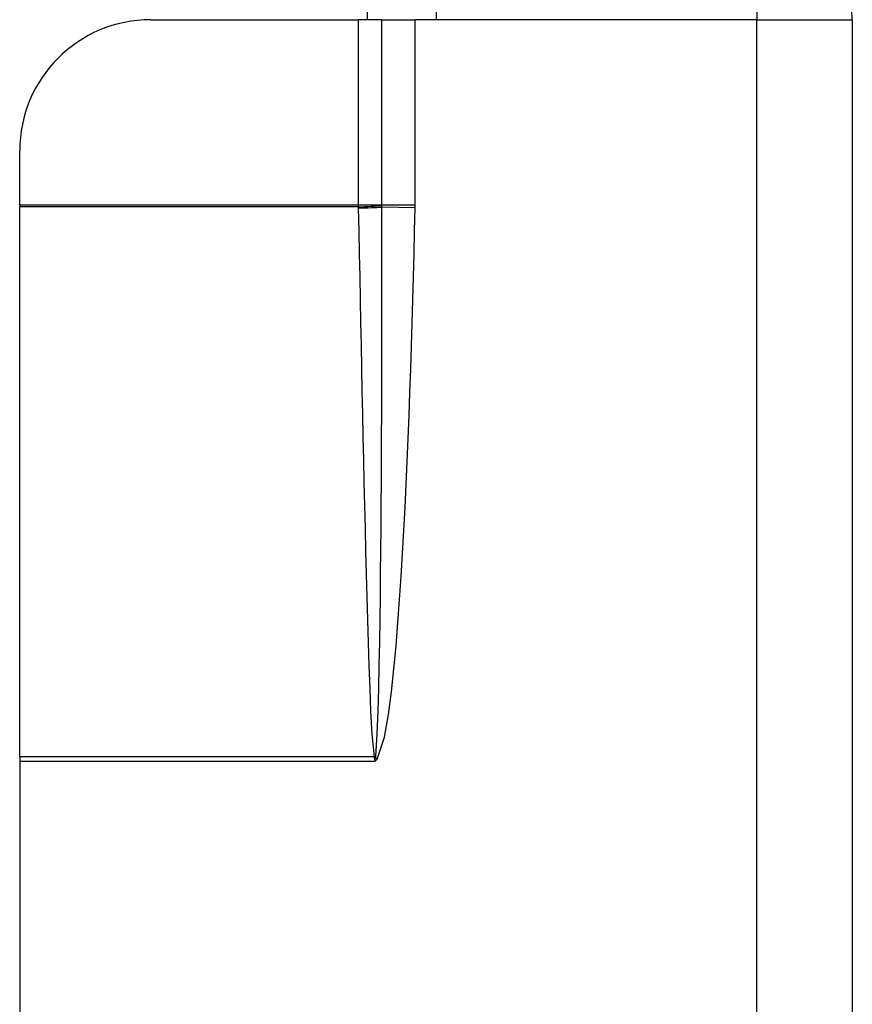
# Model space of a CAD drawing. Header units: inches. Extents: x 10 to 196, y 10 to 109.
# Tile 158 of 239: x 32.295 to 33.045, y 69.153 to 70.039. Entities that reach past the tile are written whole.
import ezdxf

# ---------------------------------------------------------------- set-up
doc = ezdxf.new("R2010")
doc.units = ezdxf.units.IN
doc.header["$MEASUREMENT"] = 0
doc.layers.add('Visible Edges(ANSI)', color=7, linetype='Continuous', lineweight=25)
doc.layers.add('Visible Tangent Edges(ANSI)', color=7, linetype='Continuous', lineweight=25)

msp = doc.modelspace()

# ---------------------------------------------------------------- linework, layer by layer
at = {"layer": 'Visible Edges(ANSI)'}
for p, q in [((32.60773, 74.30502), (32.60773, 70.0394)), ((32.66973, 70.1254), (32.66973, 70.0394)), ((32.41284, 70.0394), (32.59973, 70.0394)), ((32.62079, 70.0394), (32.59973, 70.0394)), ((32.62079, 70.0394), (32.65087, 70.0394)), ((32.66973, 70.0394), (32.65087, 70.0394)), ((33.04473, 70.0394), (33.04473, 67.2114)), ((32.29473, 69.87229), (32.29473, 69.92129)), ((32.29473, 69.87229), (32.29473, 69.87081)), ((32.29473, 69.37547), (32.29473, 69.87081)), ((32.29473, 69.37547), (32.29473, 69.37138)), ((32.29473, 69.37138), (32.29473, 67.87941))]:
    msp.add_line(p, q, dxfattribs=at)
for centre, radius, start, end in [((32.95873, 70.0394), 0.086, 0, 90), ((32.41284, 69.92129), 0.11811, 90, 180)]:
    msp.add_arc(centre, radius, start, end, dxfattribs=at)
at = {"layer": 'Visible Tangent Edges(ANSI)'}
for p, q in [((32.95873, 70.1254), (32.95873, 70.0394)), ((32.59973, 70.0394), (32.59973, 69.87229)), ((32.62079, 69.87229), (32.62079, 70.0394)), ((32.65087, 69.87229), (32.65087, 70.0394)), ((32.95873, 70.0394), (32.66973, 70.0394)), ((32.95873, 68.7311), (32.95873, 70.0394)), ((32.95873, 70.0394), (33.04473, 70.0394)), ((32.59973, 69.87229), (32.29473, 69.87229)), ((32.62079, 69.87229), (32.59973, 69.87229)), ((32.65087, 69.87229), (32.62079, 69.87229)), ((32.59973, 69.87081), (32.29473, 69.87081)), ((32.65085, 69.87007), (32.6208, 69.87069)), ((32.61401, 69.37547), (32.29473, 69.37547)), ((32.61473, 69.37138), (32.29473, 69.37138)), ((32.61416, 69.37488), (32.61473, 69.37138)), ((32.61473, 69.37138), (32.61523, 69.37501)), ((32.61473, 69.37138), (32.61677, 69.3736)), ((32.61677, 69.3736), (32.61523, 69.37501))]:
    msp.add_line(p, q, dxfattribs=at)
at = {"layer": 'Visible Tangent Edges(ANSI)', "flags": 128}
for points in [[(32.59973, 69.87229), (32.59973, 69.87223), (32.59973, 69.87217), (32.59973, 69.87211), (32.59973, 69.87204), (32.59973, 69.87198), (32.59973, 69.87192), (32.59973, 69.87186), (32.59973, 69.8718), (32.59973, 69.87174), (32.59973, 69.87167), (32.59973, 69.87161), (32.59973, 69.87155), (32.59973, 69.87149), (32.59973, 69.87143), (32.59973, 69.87137), (32.59973, 69.8713), (32.59973, 69.87124), (32.59973, 69.87118), (32.59973, 69.87112), (32.59973, 69.87106), (32.59973, 69.871), (32.59973, 69.87094), (32.59973, 69.87087), (32.59973, 69.87081)], [(32.62079, 69.87206), (32.62079, 69.87207), (32.62079, 69.87208), (32.62079, 69.87209), (32.62079, 69.8721), (32.62079, 69.87211), (32.62079, 69.87212), (32.62079, 69.87213), (32.62079, 69.87214), (32.62079, 69.87215), (32.62079, 69.87216), (32.62079, 69.87217), (32.62079, 69.87218), (32.62079, 69.87219), (32.62079, 69.8722), (32.62079, 69.87221), (32.62079, 69.87221), (32.62079, 69.87222), (32.62079, 69.87223), (32.62079, 69.87224), (32.62079, 69.87225), (32.62079, 69.87226), (32.62079, 69.87227), (32.62079, 69.87228), (32.62079, 69.87229)], [(32.65085, 69.87007), (32.65085, 69.87016), (32.65085, 69.87025), (32.65085, 69.87034), (32.65085, 69.87044), (32.65085, 69.87053), (32.65086, 69.87062), (32.65086, 69.87072), (32.65086, 69.87081), (32.65086, 69.8709), (32.65086, 69.87099), (32.65086, 69.87109), (32.65086, 69.87118), (32.65086, 69.87127), (32.65086, 69.87136), (32.65087, 69.87146), (32.65087, 69.87155), (32.65087, 69.87164), (32.65087, 69.87173), (32.65087, 69.87183), (32.65087, 69.87192), (32.65087, 69.87201), (32.65087, 69.8721), (32.65087, 69.8722), (32.65087, 69.87229)], [(32.59973, 69.87081), (32.59973, 69.87077), (32.59973, 69.87073), (32.59974, 69.87069), (32.59974, 69.87065), (32.59974, 69.8706), (32.59974, 69.87056), (32.59974, 69.87052), (32.59974, 69.87048), (32.59974, 69.87044), (32.59975, 69.8704), (32.59975, 69.87035), (32.59975, 69.87031), (32.59975, 69.87027), (32.59975, 69.87023), (32.59975, 69.87019), (32.59975, 69.87014), (32.59975, 69.8701), (32.59975, 69.87006), (32.59976, 69.87002), (32.59976, 69.86998), (32.59976, 69.86994), (32.59976, 69.86989), (32.59976, 69.86985), (32.59976, 69.86981)], [(32.59976, 69.86981), (32.60017, 69.8492), (32.60057, 69.8286), (32.60098, 69.80799), (32.60139, 69.78739), (32.60181, 69.76678), (32.60222, 69.74618), (32.60265, 69.72557), (32.60307, 69.70497), (32.6035, 69.68437), (32.60394, 69.66376), (32.60439, 69.64316), (32.60485, 69.62255), (32.60532, 69.60195), (32.6058, 69.58135), (32.6063, 69.56074), (32.60682, 69.54014), (32.60737, 69.51954), (32.60794, 69.49893), (32.60856, 69.47833), (32.60923, 69.45773), (32.60998, 69.43714), (32.61084, 69.41655), (32.61195, 69.39597), (32.61401, 69.37547)], [(32.61541, 69.37581), (32.61685, 69.3963), (32.61761, 69.4169), (32.61817, 69.43751), (32.61863, 69.45813), (32.61901, 69.47875), (32.61933, 69.49938), (32.61961, 69.52), (32.61985, 69.54063), (32.62006, 69.56126), (32.62024, 69.58188), (32.62039, 69.60251), (32.62053, 69.62314), (32.62064, 69.64377), (32.62073, 69.66439), (32.62081, 69.68502), (32.62087, 69.70565), (32.62091, 69.72628), (32.62093, 69.74691), (32.62094, 69.76754), (32.62094, 69.78817), (32.62093, 69.8088), (32.6209, 69.82943), (32.62085, 69.85006), (32.6208, 69.87069)], [(32.61677, 69.3736), (32.62348, 69.39314), (32.62702, 69.41362), (32.62968, 69.43422), (32.63186, 69.45488), (32.63378, 69.47558), (32.63548, 69.49632), (32.63699, 69.51707), (32.63835, 69.53783), (32.63962, 69.55857), (32.64079, 69.57932), (32.64187, 69.60007), (32.64287, 69.62082), (32.64381, 69.64158), (32.64468, 69.66235), (32.64549, 69.68311), (32.64625, 69.70388), (32.64697, 69.72465), (32.64764, 69.74542), (32.64827, 69.76619), (32.64886, 69.78697), (32.64941, 69.80774), (32.64992, 69.82852), (32.6504, 69.84929), (32.65085, 69.87007)], [(32.6208, 69.87069), (32.6208, 69.87075), (32.6208, 69.8708), (32.6208, 69.87086), (32.6208, 69.87092), (32.6208, 69.87098), (32.6208, 69.87103), (32.6208, 69.87109), (32.6208, 69.87115), (32.6208, 69.8712), (32.6208, 69.87126), (32.6208, 69.87132), (32.62079, 69.87138), (32.62079, 69.87143), (32.62079, 69.87149), (32.62079, 69.87155), (32.62079, 69.87161), (32.62079, 69.87166), (32.62079, 69.87172), (32.62079, 69.87178), (32.62079, 69.87184), (32.62079, 69.87189), (32.62079, 69.87195), (32.62079, 69.87201), (32.62079, 69.87206)], [(32.61523, 69.37501), (32.61524, 69.37505), (32.61526, 69.37508), (32.61527, 69.37512), (32.61528, 69.37515), (32.61529, 69.37519), (32.6153, 69.37522), (32.6153, 69.37525), (32.61531, 69.37529), (32.61532, 69.37532), (32.61533, 69.37535), (32.61534, 69.37539), (32.61534, 69.37542), (32.61535, 69.37545), (32.61536, 69.37549), (32.61536, 69.37552), (32.61537, 69.37555), (32.61537, 69.37558), (32.61538, 69.37562), (32.61539, 69.37565), (32.61539, 69.37568), (32.6154, 69.37571), (32.6154, 69.37575), (32.61541, 69.37578), (32.61541, 69.37581)], [(32.61401, 69.37547), (32.61401, 69.37545), (32.61402, 69.37543), (32.61403, 69.3754), (32.61404, 69.37538), (32.61404, 69.37535), (32.61405, 69.37533), (32.61406, 69.3753), (32.61407, 69.37528), (32.61407, 69.37525), (32.61408, 69.37523), (32.61409, 69.3752), (32.61409, 69.37518), (32.6141, 69.37515), (32.6141, 69.37513), (32.61411, 69.3751), (32.61412, 69.37508), (32.61412, 69.37505), (32.61413, 69.37503), (32.61413, 69.375), (32.61414, 69.37498), (32.61414, 69.37495), (32.61415, 69.37493), (32.61415, 69.3749), (32.61416, 69.37488)]]:
    msp.add_lwpolyline(points, dxfattribs=at)
at = {"layer": 'Visible Tangent Edges(ANSI)'}
for centre, major_axis, ratio, start_param, end_param in [((32.59973, 69.87213), (0.02754, 0.00103), 0.047596, 4.71061, 5.58098), ((32.59976, 69.87112), (-0.02755, -0.00054), 0.04762, 1.569859, 2.438449), ((32.61401, 69.37679), (0.02681, 0.00639), 0.046335, 4.701347, 4.753684), ((32.61416, 69.376), (-0.02735, -0.00339), 0.040384, 1.565785, 1.605152)]:
    msp.add_ellipse(centre, major_axis=major_axis, ratio=ratio, start_param=start_param, end_param=end_param, dxfattribs=at)

doc.saveas('drawing.dxf')
